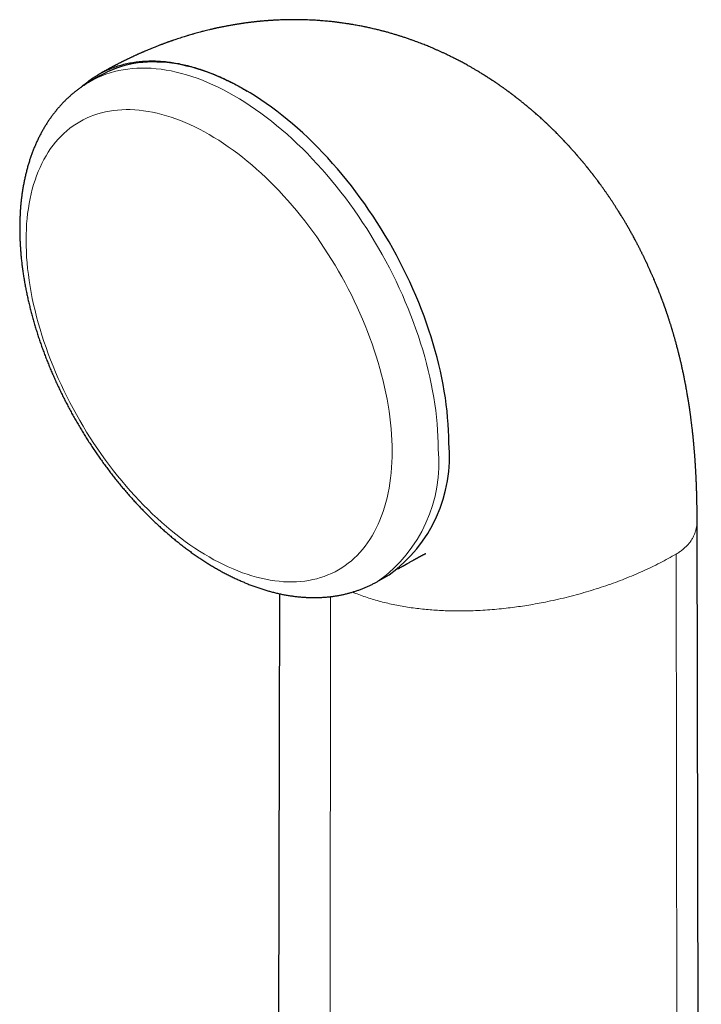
# Model space of a CAD drawing. Header units: millimetres. Extents: x 8 to 825, y 12 to 755.
# Tile 50 of 62: x 749 to 787, y 200 to 255. Entities that reach past the tile are written whole.
import ezdxf

# ---------------------------------------------------------------- set-up
doc = ezdxf.new("R2010")
doc.units = ezdxf.units.MM

msp = doc.modelspace()

# ---------------------------------------------------------------- linework, layer by layer
at = {"color": 7, "linetype": 'Continuous', "lineweight": 30}
for p, q in [((753.3, 251.784), (752.716, 251.447)), ((786.548, 118.647), (786.316, 227.171)), ((768.68, 223.794), (769.264, 224.131)), ((763.196, 223.087), (763.118, 186.31))]:
    msp.add_line(p, q, dxfattribs=at)
at = {"color": 252, "linetype": 'Continuous', "lineweight": 0}
for p, q in [((785.323, 116.483), (785.158, 225.282)), ((765.949, 166.532), (766.034, 222.926))]:
    msp.add_line(p, q, dxfattribs=at)
at = {"color": 7, "linetype": 'Continuous', "lineweight": 30, "flags": 128}
msp.add_lwpolyline([(772.571, 231.441), (772.567, 231.784), (772.555, 232.132), (772.536, 232.484), (772.509, 232.839), (772.474, 233.198), (772.432, 233.56), (772.382, 233.926), (772.324, 234.294), (772.259, 234.664), (772.186, 235.037), (772.106, 235.412), (772.018, 235.788), (771.923, 236.166), (771.821, 236.545), (771.712, 236.926), (771.595, 237.307), (771.471, 237.688), (771.34, 238.069), (771.203, 238.451), (771.058, 238.832), (770.907, 239.213), (770.75, 239.592), (770.585, 239.971), (770.415, 240.348), (770.238, 240.723), (770.055, 241.097), (769.866, 241.469), (769.671, 241.838), (769.471, 242.204), (769.264, 242.567), (769.053, 242.928), (768.836, 243.285), (768.613, 243.638), (768.386, 243.987), (768.154, 244.333), (767.917, 244.674), (767.676, 245.01), (767.43, 245.341), (767.18, 245.668), (766.926, 245.989), (766.669, 246.304), (766.407, 246.614), (766.142, 246.918), (765.874, 247.216), (765.602, 247.508), (765.328, 247.793), (765.05, 248.071), (764.77, 248.342), (764.488, 248.606), (764.204, 248.863), (763.917, 249.112), (763.629, 249.354), (763.339, 249.588), (763.048, 249.814), (762.755, 250.032), (762.462, 250.241), (762.168, 250.442), (761.873, 250.635), (761.577, 250.819), (761.282, 250.994), (760.986, 251.16), (760.691, 251.317), (760.396, 251.465), (760.102, 251.604), (759.808, 251.733), (759.516, 251.853), (759.225, 251.963), (758.935, 252.064), (758.647, 252.155), (758.36, 252.236), (758.076, 252.308), (757.793, 252.37), (757.514, 252.422), (757.236, 252.463), (756.962, 252.495), (756.69, 252.518), (756.422, 252.53), (756.157, 252.532), (755.895, 252.524), (755.637, 252.506), (755.383, 252.478), (755.134, 252.44), (754.888, 252.392), (754.646, 252.335), (754.41, 252.267), (754.178, 252.19), (753.95, 252.103), (753.728, 252.006), (753.511, 251.9), (753.3, 251.784)], dxfattribs=at)
at = {"color": 252, "linetype": 'Continuous', "lineweight": 0, "flags": 128}
for points in [[(771.987, 231.104), (771.983, 231.447), (771.971, 231.795), (771.952, 232.147), (771.925, 232.502), (771.89, 232.861), (771.848, 233.223), (771.798, 233.588), (771.74, 233.956), (771.675, 234.327), (771.602, 234.7), (771.522, 235.074), (771.434, 235.451), (771.339, 235.829), (771.237, 236.208), (771.127, 236.588), (771.011, 236.969), (770.887, 237.351), (770.756, 237.732), (770.619, 238.114), (770.474, 238.495), (770.323, 238.875), (770.166, 239.255), (770.001, 239.634), (769.831, 240.011), (769.654, 240.386), (769.471, 240.76), (769.282, 241.131), (769.087, 241.5), (768.887, 241.867), (768.68, 242.23), (768.469, 242.591), (768.252, 242.948), (768.029, 243.301), (767.802, 243.65), (767.57, 243.996), (767.333, 244.336), (767.092, 244.673), (766.846, 245.004), (766.596, 245.331), (766.342, 245.652), (766.084, 245.967), (765.823, 246.277), (765.558, 246.581), (765.289, 246.879), (765.018, 247.17), (764.743, 247.455), (764.466, 247.734), (764.186, 248.005), (763.904, 248.269), (763.62, 248.526), (763.333, 248.775), (763.045, 249.017), (762.755, 249.251), (762.464, 249.477), (762.171, 249.694), (761.878, 249.904), (761.584, 250.105), (761.289, 250.298), (760.993, 250.482), (760.698, 250.657), (760.402, 250.823), (760.107, 250.98), (759.812, 251.128), (759.518, 251.266), (759.224, 251.396), (758.932, 251.516), (758.641, 251.626), (758.351, 251.727), (758.062, 251.818), (757.776, 251.899), (757.492, 251.971), (757.209, 252.032), (756.929, 252.084), (756.652, 252.126), (756.378, 252.158), (756.106, 252.18), (755.838, 252.192), (755.573, 252.194), (755.311, 252.187), (755.053, 252.169), (754.799, 252.141), (754.549, 252.103), (754.304, 252.055), (754.062, 251.998), (753.826, 251.93), (753.593, 251.853), (753.366, 251.766), (753.144, 251.669), (752.927, 251.563), (752.716, 251.447)], [(769.437, 230.97), (769.433, 231.278), (769.423, 231.59), (769.406, 231.906), (769.381, 232.224), (769.35, 232.547), (769.312, 232.872), (769.267, 233.199), (769.215, 233.53), (769.157, 233.862), (769.092, 234.197), (769.02, 234.533), (768.941, 234.871), (768.856, 235.21), (768.764, 235.55), (768.666, 235.891), (768.561, 236.233), (768.45, 236.575), (768.333, 236.918), (768.209, 237.26), (768.08, 237.602), (767.944, 237.943), (767.803, 238.284), (767.655, 238.624), (767.502, 238.962), (767.343, 239.299), (767.179, 239.635), (767.01, 239.968), (766.835, 240.299), (766.655, 240.628), (766.47, 240.954), (766.28, 241.277), (766.085, 241.598), (765.886, 241.915), (765.682, 242.228), (765.474, 242.538), (765.261, 242.844), (765.045, 243.146), (764.824, 243.443), (764.6, 243.736), (764.372, 244.024), (764.14, 244.307), (763.906, 244.585), (763.668, 244.858), (763.427, 245.125), (763.183, 245.387), (762.937, 245.643), (762.688, 245.892), (762.437, 246.136), (762.184, 246.373), (761.929, 246.603), (761.672, 246.827), (761.413, 247.044), (761.153, 247.254), (760.891, 247.457), (760.629, 247.652), (760.366, 247.84), (760.102, 248.02), (759.837, 248.193), (759.572, 248.358), (759.307, 248.515), (759.042, 248.664), (758.777, 248.805), (758.512, 248.938), (758.248, 249.063), (757.985, 249.179), (757.722, 249.286), (757.461, 249.385), (757.201, 249.476), (756.942, 249.557), (756.685, 249.63), (756.43, 249.695), (756.176, 249.75), (755.925, 249.796), (755.677, 249.834), (755.43, 249.863), (755.187, 249.883), (754.946, 249.893), (754.708, 249.895), (754.473, 249.888), (754.242, 249.872), (754.014, 249.847), (753.79, 249.813), (753.569, 249.77), (753.353, 249.719), (753.14, 249.658), (752.932, 249.589), (752.728, 249.511), (752.529, 249.424), (752.334, 249.328), (752.144, 249.224), (751.959, 249.112), (751.779, 248.991), (751.604, 248.861), (751.434, 248.724), (751.27, 248.578), (751.111, 248.424), (750.958, 248.263), (750.811, 248.093), (750.67, 247.916), (750.534, 247.731), (750.404, 247.539), (750.281, 247.339), (750.164, 247.132), (750.053, 246.918), (749.948, 246.697), (749.85, 246.469), (749.758, 246.235), (749.673, 245.994), (749.594, 245.747), (749.522, 245.494), (749.457, 245.235), (749.398, 244.97), (749.346, 244.699), (749.302, 244.423), (749.263, 244.142), (749.232, 243.856), (749.208, 243.565), (749.191, 243.27), (749.18, 242.97), (749.177, 242.666), (749.18, 242.357), (749.191, 242.045), (749.208, 241.73), (749.232, 241.411), (749.263, 241.089), (749.302, 240.764), (749.346, 240.436), (749.398, 240.106), (749.457, 239.773), (749.522, 239.439), (749.594, 239.102), (749.673, 238.765), (749.758, 238.425), (749.85, 238.085), (749.948, 237.744), (750.053, 237.402), (750.164, 237.06), (750.281, 236.717), (750.404, 236.375), (750.534, 236.033), (750.67, 235.692), (750.811, 235.351), (750.958, 235.011), (751.111, 234.673), (751.27, 234.336), (751.434, 234.001), (751.604, 233.667), (751.779, 233.336), (751.959, 233.007), (752.144, 232.681), (752.334, 232.358), (752.529, 232.038), (752.728, 231.721), (752.932, 231.407), (753.14, 231.097), (753.353, 230.791), (753.569, 230.489), (753.79, 230.192), (754.014, 229.899), (754.242, 229.611), (754.473, 229.328), (754.708, 229.05), (754.946, 228.777), (755.187, 228.51), (755.43, 228.248), (755.677, 227.993), (755.925, 227.743), (756.176, 227.5), (756.43, 227.262), (756.685, 227.032), (756.942, 226.808), (757.201, 226.591), (757.461, 226.381), (757.722, 226.179), (757.985, 225.983), (758.248, 225.795), (758.512, 225.615), (758.777, 225.442), (759.042, 225.277), (759.307, 225.12), (759.572, 224.971), (759.837, 224.83), (760.102, 224.697), (760.366, 224.573), (760.629, 224.457), (760.891, 224.349), (761.153, 224.25), (761.413, 224.16), (761.672, 224.078), (761.929, 224.005), (762.184, 223.941), (762.437, 223.885), (762.688, 223.839), (762.937, 223.801), (763.183, 223.772), (763.427, 223.753), (763.668, 223.742), (763.906, 223.74), (764.14, 223.747), (764.372, 223.763), (764.6, 223.788), (764.824, 223.822), (765.045, 223.865), (765.261, 223.917), (765.474, 223.977), (765.682, 224.047), (765.886, 224.125), (766.085, 224.211), (766.28, 224.307), (766.47, 224.411), (766.655, 224.523), (766.835, 224.644), (767.01, 224.774), (767.179, 224.911), (767.343, 225.057), (767.502, 225.211), (767.655, 225.373), (767.803, 225.542), (767.944, 225.719), (768.08, 225.904), (768.209, 226.097), (768.333, 226.296), (768.45, 226.503), (768.561, 226.717), (768.666, 226.938), (768.764, 227.166), (768.856, 227.4), (768.941, 227.641), (769.02, 227.888), (769.092, 228.141), (769.157, 228.4), (769.215, 228.665), (769.267, 228.936), (769.312, 229.212), (769.35, 229.493), (769.381, 229.779), (769.406, 230.07), (769.423, 230.365), (769.433, 230.665), (769.437, 230.97)]]:
    msp.add_lwpolyline(points, dxfattribs=at)
at = {"color": 7, "linetype": 'Continuous', "lineweight": 30}
msp.add_arc((764.571, 230.657), 8.038, 305.718, 5.5942, dxfattribs=at)
at = {"color": 252, "linetype": 'Continuous', "lineweight": 0}
msp.add_arc((763.987, 230.32), 8.038, 305.713, 5.5946, dxfattribs=at)
at = {"color": 7, "linetype": 'Continuous', "lineweight": 30}
for points, knots in [([(786.316, 227.164), (786.316, 227.201), (786.316, 227.269), (786.316, 227.363), (786.315, 227.441), (786.315, 227.504), (786.315, 227.551), (786.314, 227.585), (786.314, 227.611), (786.314, 227.635), (786.314, 227.666), (786.313, 227.702), (786.313, 227.744), (786.312, 227.805), (786.311, 227.881), (786.31, 227.968), (786.309, 228.056), (786.307, 228.145), (786.305, 228.232), (786.304, 228.312), (786.302, 228.392), (786.3, 228.48), (786.297, 228.582), (786.294, 228.691), (786.291, 228.79), (786.288, 228.875), (786.286, 228.946), (786.283, 229.015), (786.281, 229.081), (786.278, 229.139), (786.276, 229.187), (786.275, 229.225), (786.273, 229.262), (786.272, 229.303), (786.269, 229.355), (786.267, 229.414), (786.264, 229.48), (786.261, 229.548), (786.257, 229.619), (786.254, 229.689), (786.25, 229.755), (786.247, 229.81), (786.245, 229.853), (786.243, 229.887), (786.241, 229.921), (786.239, 229.963), (786.236, 230.015), (786.232, 230.076), (786.228, 230.14), (786.224, 230.205), (786.22, 230.264), (786.217, 230.315), (786.214, 230.356), (786.212, 230.392), (786.209, 230.43), (786.206, 230.476), (786.202, 230.537), (786.197, 230.611), (786.191, 230.694), (786.184, 230.774), (786.179, 230.849), (786.173, 230.916), (786.169, 230.973), (786.164, 231.024), (786.16, 231.076), (786.154, 231.145), (786.147, 231.233), (786.137, 231.338), (786.128, 231.443), (786.118, 231.543), (786.109, 231.637), (786.099, 231.731), (786.086, 231.862), (786.069, 232.025), (786.049, 232.206), (786.029, 232.37), (786.012, 232.517), (785.993, 232.667), (785.973, 232.823), (785.956, 232.951), (785.943, 233.047), (785.934, 233.11), (785.925, 233.175), (785.916, 233.237), (785.908, 233.292), (785.9, 233.348), (785.891, 233.41), (785.88, 233.481), (785.869, 233.553), (785.857, 233.629), (785.844, 233.716), (785.827, 233.818), (785.81, 233.925), (785.792, 234.03), (785.773, 234.143), (785.752, 234.264), (785.729, 234.392), (785.706, 234.519), (785.687, 234.625), (785.67, 234.712), (785.657, 234.778), (785.645, 234.841), (785.633, 234.904), (785.62, 234.972), (785.603, 235.056), (785.584, 235.146), (785.564, 235.244), (785.544, 235.342), (785.524, 235.433), (785.506, 235.518), (785.486, 235.606), (785.465, 235.701), (785.444, 235.793), (785.425, 235.879), (785.404, 235.968), (785.383, 236.057), (785.364, 236.136), (785.35, 236.195), (785.339, 236.238), (785.33, 236.275), (785.319, 236.318), (785.308, 236.364), (785.298, 236.404), (785.289, 236.439), (785.28, 236.474), (785.27, 236.516), (785.256, 236.569), (785.241, 236.626), (785.227, 236.68), (785.21, 236.745), (785.189, 236.827), (785.162, 236.925), (785.136, 237.021), (785.114, 237.102), (785.093, 237.175), (785.075, 237.241), (785.056, 237.309), (785.038, 237.369), (785.022, 237.425), (785.005, 237.484), (784.984, 237.555), (784.964, 237.622), (784.947, 237.68), (784.934, 237.721), (784.923, 237.76), (784.91, 237.802), (784.894, 237.852), (784.879, 237.902), (784.865, 237.948), (784.853, 237.986), (784.84, 238.028), (784.823, 238.08), (784.802, 238.146), (784.778, 238.221), (784.753, 238.297), (784.73, 238.368), (784.711, 238.424), (784.697, 238.469), (784.683, 238.509), (784.668, 238.556), (784.649, 238.61), (784.631, 238.664), (784.615, 238.711), (784.602, 238.748), (784.591, 238.778), (784.582, 238.807), (784.571, 238.838), (784.558, 238.874), (784.543, 238.917), (784.526, 238.966), (784.509, 239.013), (784.493, 239.056), (784.479, 239.095), (784.465, 239.134), (784.45, 239.175), (784.433, 239.223), (784.412, 239.28), (784.39, 239.34), (784.37, 239.393), (784.353, 239.438), (784.338, 239.478), (784.322, 239.52), (784.304, 239.569), (784.282, 239.624), (784.261, 239.681), (784.235, 239.747), (784.207, 239.819), (784.171, 239.909), (784.132, 240.006), (784.091, 240.108), (784.052, 240.203), (784.015, 240.293), (783.975, 240.389), (783.935, 240.485), (783.898, 240.571), (783.869, 240.639), (783.842, 240.702), (783.813, 240.767), (783.781, 240.841), (783.743, 240.926), (783.704, 241.014), (783.666, 241.097), (783.631, 241.173), (783.598, 241.246), (783.562, 241.323), (783.524, 241.406), (783.483, 241.492), (783.445, 241.573), (783.41, 241.646), (783.377, 241.714), (783.345, 241.779), (783.314, 241.842), (783.282, 241.909), (783.247, 241.978), (783.21, 242.052), (783.175, 242.123), (783.142, 242.188), (783.112, 242.247), (783.082, 242.304), (783.053, 242.362), (783.022, 242.42), (782.991, 242.48), (782.957, 242.545), (782.912, 242.63), (782.857, 242.732), (782.798, 242.842), (782.743, 242.942), (782.692, 243.034), (782.643, 243.123), (782.597, 243.206), (782.552, 243.285), (782.507, 243.364), (782.457, 243.449), (782.407, 243.536), (782.359, 243.618), (782.315, 243.693), (782.274, 243.761), (782.231, 243.833), (782.184, 243.911), (782.133, 243.995), (782.08, 244.081), (782.023, 244.173), (781.951, 244.289), (781.866, 244.423), (781.775, 244.564), (781.69, 244.695), (781.607, 244.821), (781.523, 244.946), (781.437, 245.073), (781.349, 245.201), (781.256, 245.335), (781.162, 245.468), (781.07, 245.597), (780.982, 245.719), (780.897, 245.835), (780.83, 245.925), (780.78, 245.993), (780.746, 246.038), (780.709, 246.086), (780.673, 246.135), (780.64, 246.177), (780.614, 246.211), (780.594, 246.237), (780.574, 246.264), (780.55, 246.295), (780.518, 246.336), (780.481, 246.383), (780.444, 246.43), (780.413, 246.471), (780.387, 246.504), (780.363, 246.534), (780.339, 246.564), (780.312, 246.598), (780.285, 246.631), (780.258, 246.664), (780.234, 246.695), (780.207, 246.728), (780.177, 246.766), (780.139, 246.812), (780.098, 246.862), (780.06, 246.908), (780.029, 246.946), (780.001, 246.979), (779.972, 247.014), (779.939, 247.055), (779.905, 247.095), (779.876, 247.129), (779.853, 247.156), (779.832, 247.181), (779.807, 247.21), (779.775, 247.248), (779.74, 247.289), (779.705, 247.329), (779.675, 247.364), (779.649, 247.394), (779.622, 247.425), (779.592, 247.46), (779.558, 247.498), (779.524, 247.537), (779.494, 247.57), (779.469, 247.599), (779.445, 247.625), (779.419, 247.655), (779.387, 247.691), (779.352, 247.729), (779.321, 247.764), (779.295, 247.792), (779.272, 247.818), (779.23, 247.864), (779.173, 247.926), (779.103, 248.002), (779.032, 248.078), (778.963, 248.151), (778.893, 248.225), (778.821, 248.3), (778.746, 248.378), (778.655, 248.471), (778.562, 248.566), (778.458, 248.67), (778.359, 248.768), (778.279, 248.846), (778.223, 248.9), (778.186, 248.936), (778.152, 248.968), (778.123, 248.996), (778.096, 249.022), (778.065, 249.052), (778.029, 249.086), (777.992, 249.121), (777.96, 249.151), (777.935, 249.175), (777.914, 249.194), (777.891, 249.215), (777.843, 249.26), (777.779, 249.319), (777.695, 249.396), (777.616, 249.468), (777.536, 249.54), (777.452, 249.614), (777.386, 249.673), (777.333, 249.719), (777.301, 249.746), (777.269, 249.775), (777.23, 249.808), (777.188, 249.844), (777.15, 249.877), (777.118, 249.904), (777.091, 249.927), (777.061, 249.952), (777.025, 249.982), (776.987, 250.015), (776.951, 250.045), (776.922, 250.069), (776.898, 250.089), (776.873, 250.11), (776.843, 250.134), (776.807, 250.164), (776.766, 250.198), (776.725, 250.232), (776.685, 250.263), (776.644, 250.296), (776.598, 250.333), (776.549, 250.372), (776.505, 250.408), (776.465, 250.44), (776.422, 250.473), (776.373, 250.512), (776.322, 250.551), (776.278, 250.585), (776.243, 250.613), (776.208, 250.639), (776.166, 250.671), (776.121, 250.705), (776.081, 250.735), (776.051, 250.758), (776.028, 250.775), (776.006, 250.792), (775.978, 250.813), (775.943, 250.839), (775.906, 250.866), (775.867, 250.895), (775.83, 250.922), (775.788, 250.953), (775.742, 250.986), (775.69, 251.024), (775.64, 251.06), (775.595, 251.092), (775.553, 251.122), (775.505, 251.156), (775.451, 251.193), (775.402, 251.228), (775.359, 251.257), (775.319, 251.285), (775.272, 251.318), (775.221, 251.353), (775.173, 251.385), (775.134, 251.411), (775.097, 251.436), (775.054, 251.465), (775.005, 251.498), (774.957, 251.529), (774.916, 251.556), (774.881, 251.58), (774.845, 251.603), (774.803, 251.63), (774.756, 251.66), (774.712, 251.689), (774.674, 251.713), (774.644, 251.732), (774.615, 251.751), (774.582, 251.771), (774.525, 251.807), (774.449, 251.855), (774.358, 251.91), (774.272, 251.963), (774.164, 252.028), (774.036, 252.105), (773.885, 252.193), (773.728, 252.282), (773.553, 252.38), (773.359, 252.486), (773.152, 252.596), (772.952, 252.7), (772.759, 252.797), (772.572, 252.889), (772.399, 252.972), (772.242, 253.046), (772.098, 253.112), (771.948, 253.179), (771.8, 253.244), (771.657, 253.306), (771.524, 253.362), (771.396, 253.415), (771.268, 253.467), (771.138, 253.518), (771.003, 253.571), (770.868, 253.622), (770.731, 253.673), (770.586, 253.726), (770.421, 253.784), (770.24, 253.847), (770.058, 253.907), (769.886, 253.963), (769.724, 254.013), (769.588, 254.055), (769.473, 254.089), (769.378, 254.116), (769.277, 254.145), (769.178, 254.173), (769.083, 254.199), (768.996, 254.222), (768.914, 254.244), (768.827, 254.266), (768.733, 254.29), (768.629, 254.316), (768.517, 254.343), (768.394, 254.372), (768.267, 254.401), (768.148, 254.428), (768.039, 254.451), (767.936, 254.473), (767.83, 254.495), (767.713, 254.518), (767.584, 254.542), (767.451, 254.567), (767.328, 254.589), (767.223, 254.606), (767.128, 254.622), (767.034, 254.637), (766.93, 254.653), (766.814, 254.671), (766.698, 254.687), (766.593, 254.702), (766.503, 254.713), (766.419, 254.724), (766.332, 254.735), (766.236, 254.746), (766.131, 254.758), (766.026, 254.769), (765.909, 254.781), (765.777, 254.793), (765.614, 254.808), (765.441, 254.821), (765.272, 254.833), (765.111, 254.842), (764.943, 254.851), (764.798, 254.858), (764.688, 254.861), (764.622, 254.864), (764.559, 254.865), (764.494, 254.867), (764.42, 254.869), (764.337, 254.87), (764.25, 254.872), (764.167, 254.872), (764.09, 254.873), (764.019, 254.873), (763.946, 254.873), (763.843, 254.872), (763.718, 254.871), (763.585, 254.868), (763.463, 254.865), (763.332, 254.861), (763.195, 254.856), (763.062, 254.85), (762.965, 254.845), (762.891, 254.841), (762.831, 254.837), (762.763, 254.833), (762.694, 254.828), (762.63, 254.824), (762.576, 254.82), (762.521, 254.816), (762.46, 254.811), (762.384, 254.805), (762.299, 254.798), (762.215, 254.79), (762.141, 254.784), (762.081, 254.778), (762.027, 254.772), (761.972, 254.767), (761.907, 254.76), (761.834, 254.752), (761.761, 254.744), (761.692, 254.736), (761.631, 254.728), (761.573, 254.721), (761.514, 254.714), (761.447, 254.705), (761.371, 254.695), (761.3, 254.686), (761.24, 254.677), (761.194, 254.671), (761.153, 254.665), (761.112, 254.659), (761.067, 254.652), (761.012, 254.644), (760.952, 254.634), (760.888, 254.624), (760.828, 254.615), (760.771, 254.605), (760.717, 254.597), (760.659, 254.587), (760.585, 254.574), (760.497, 254.559), (760.406, 254.542), (760.323, 254.527), (760.239, 254.511), (760.147, 254.493), (760.053, 254.474), (759.966, 254.456), (759.892, 254.441), (759.825, 254.427), (759.758, 254.413), (759.689, 254.398), (759.624, 254.383), (759.56, 254.369), (759.492, 254.353), (759.41, 254.334), (759.3, 254.308), (759.165, 254.275), (758.996, 254.233), (758.829, 254.19), (758.664, 254.145), (758.506, 254.102), (758.355, 254.058), (758.198, 254.012), (758.059, 253.971), (757.914, 253.926), (757.775, 253.882), (757.625, 253.833), (757.476, 253.784), (757.361, 253.745), (757.28, 253.717), (757.226, 253.698), (757.163, 253.676), (757.097, 253.653), (757.037, 253.631), (756.984, 253.612), (756.929, 253.592), (756.87, 253.571), (756.81, 253.548), (756.753, 253.527), (756.702, 253.508), (756.656, 253.491), (756.609, 253.473), (756.554, 253.452), (756.481, 253.424), (756.402, 253.393), (756.309, 253.356), (756.215, 253.318), (756.122, 253.28), (756.029, 253.242), (755.924, 253.199), (755.826, 253.157), (755.747, 253.123), (755.698, 253.102), (755.657, 253.084), (755.619, 253.068), (755.581, 253.051), (755.535, 253.031), (755.479, 253.007), (755.423, 252.982), (755.373, 252.959), (755.327, 252.938), (755.274, 252.914), (755.213, 252.887), (755.154, 252.859), (755.103, 252.835), (755.057, 252.814), (755.009, 252.791), (754.956, 252.766), (754.901, 252.74), (754.848, 252.715), (754.799, 252.691), (754.752, 252.669), (754.703, 252.645), (754.651, 252.619), (754.599, 252.594), (754.554, 252.572), (754.516, 252.553), (754.479, 252.534), (754.437, 252.513), (754.385, 252.487), (754.327, 252.457), (754.268, 252.427), (754.215, 252.4), (754.169, 252.376), (754.128, 252.355), (754.089, 252.334), (754.045, 252.311), (753.997, 252.286), (753.946, 252.259), (753.899, 252.234), (753.859, 252.212), (753.826, 252.195), (753.799, 252.18), (753.771, 252.165), (753.732, 252.144), (753.678, 252.114), (753.617, 252.08), (753.558, 252.048), (753.503, 252.018), (753.457, 251.991), (753.416, 251.968), (753.383, 251.95), (753.35, 251.931), (753.309, 251.908), (753.255, 251.877), (753.213, 251.853), (753.19, 251.839)], [0, 0, 0, 0, 0.0023095, 0.0042911, 0.0059458, 0.0072741, 0.0082764, 0.0089804, 0.0094051, 0.0099139, 0.0105503, 0.0113141, 0.0122052, 0.0132235, 0.0152073, 0.0170577, 0.0187701, 0.0208478, 0.0227045, 0.0243677, 0.0259571, 0.0278349, 0.0300254, 0.0324507, 0.0348784, 0.0363978, 0.037912, 0.0394212, 0.0408971, 0.0421829, 0.043166, 0.0439723, 0.0446561, 0.0455404, 0.0466784, 0.0480149, 0.0493804, 0.050902, 0.0524441, 0.0540066, 0.0554809, 0.0567209, 0.057575, 0.0582662, 0.0589351, 0.0598446, 0.0610006, 0.0623147, 0.0638024, 0.0652134, 0.0665454, 0.0676944, 0.0685455, 0.0692322, 0.070049, 0.0710537, 0.0722462, 0.0740454, 0.0758715, 0.0776874, 0.0793, 0.0808357, 0.0820853, 0.0830845, 0.0841969, 0.0854946, 0.0876847, 0.0900032, 0.0924083, 0.0946384, 0.0966483, 0.0986565, 0.1008719, 0.1053198, 0.109524, 0.1129021, 0.1162698, 0.1193126, 0.1229389, 0.1266783, 0.1279524, 0.1293564, 0.1308862, 0.1323207, 0.1335349, 0.1345869, 0.1360258, 0.1377283, 0.1393849, 0.1408552, 0.1428326, 0.1452219, 0.1476938, 0.150055, 0.1523332, 0.1552648, 0.1582165, 0.1609846, 0.163854, 0.1653734, 0.1668831, 0.1683051, 0.1696352, 0.1711246, 0.1728943, 0.175295, 0.1771938, 0.1795476, 0.1818988, 0.1833456, 0.1853309, 0.1878695, 0.1897301, 0.1915383, 0.1937082, 0.1957617, 0.197582, 0.1990548, 0.1996965, 0.2005197, 0.2015405, 0.2026475, 0.2035706, 0.2042976, 0.204971, 0.2059451, 0.2071698, 0.2085411, 0.2097684, 0.2108345, 0.2129668, 0.2152891, 0.2174215, 0.2194721, 0.2207785, 0.2223107, 0.2239609, 0.2253281, 0.2263848, 0.2277527, 0.2293146, 0.2311741, 0.2322888, 0.233197, 0.2339571, 0.2348916, 0.2360497, 0.2372885, 0.2383218, 0.2391335, 0.2398509, 0.2411256, 0.2426252, 0.2443405, 0.2461657, 0.2477615, 0.249124, 0.2499579, 0.2507631, 0.2517922, 0.2530969, 0.2544112, 0.2554589, 0.2562545, 0.2568875, 0.257524, 0.2581712, 0.2589615, 0.2599447, 0.2611155, 0.2622221, 0.263128, 0.2640141, 0.2648627, 0.2657293, 0.2667767, 0.2680981, 0.2695632, 0.2707653, 0.2716969, 0.2725753, 0.2734659, 0.2745254, 0.2758311, 0.2771825, 0.2783419, 0.2802564, 0.2820677, 0.2843182, 0.286807, 0.2889173, 0.2906988, 0.2928278, 0.2953821, 0.297108, 0.2986089, 0.2999569, 0.3013348, 0.3030034, 0.3048836, 0.3070593, 0.3088887, 0.3104947, 0.3121492, 0.3137664, 0.3156642, 0.3176805, 0.3195347, 0.3211371, 0.3225948, 0.3240528, 0.3255052, 0.3268652, 0.328495, 0.3301858, 0.3318298, 0.333283, 0.3345802, 0.3358125, 0.3371342, 0.3384553, 0.3397631, 0.3411632, 0.3428651, 0.3455548, 0.348093, 0.350323, 0.3523441, 0.354391, 0.3564024, 0.3579827, 0.3598221, 0.3618168, 0.3638368, 0.3657844, 0.3674812, 0.3689784, 0.3704878, 0.3724425, 0.374378, 0.3763076, 0.3784072, 0.3808064, 0.3844079, 0.387745, 0.3906936, 0.3936391, 0.3965997, 0.3995136, 0.4026147, 0.4057718, 0.4090134, 0.4121434, 0.4150603, 0.417759, 0.4205155, 0.4215692, 0.4226717, 0.4238284, 0.4250559, 0.4262267, 0.4269184, 0.4275242, 0.4281494, 0.4288617, 0.4298135, 0.4311519, 0.4323127, 0.4332563, 0.4341284, 0.4347564, 0.4354781, 0.4363391, 0.4372493, 0.4379747, 0.4387868, 0.4395371, 0.4403835, 0.4416068, 0.4429657, 0.4441361, 0.4450492, 0.4457794, 0.4466214, 0.447666, 0.4487961, 0.449632, 0.4502391, 0.4508385, 0.4515172, 0.4524704, 0.4536327, 0.4546522, 0.4555142, 0.4562365, 0.4569738, 0.4578624, 0.4588634, 0.4599169, 0.4607785, 0.4614437, 0.4621008, 0.4628123, 0.463749, 0.4648523, 0.465737, 0.4664157, 0.4670524, 0.4677074, 0.4699503, 0.4719159, 0.4735961, 0.4758797, 0.4776318, 0.4794321, 0.481805, 0.4837741, 0.4868765, 0.4892693, 0.4922903, 0.4946696, 0.4956221, 0.4966721, 0.4975848, 0.4982791, 0.498965, 0.4997282, 0.5007202, 0.5017829, 0.5026099, 0.5031871, 0.5037212, 0.5042542, 0.5049288, 0.5074537, 0.5091555, 0.5113636, 0.5134848, 0.5152716, 0.5176481, 0.5185159, 0.5192137, 0.5200087, 0.5209515, 0.5220877, 0.5231134, 0.5238118, 0.5244492, 0.5251214, 0.5259902, 0.5270925, 0.5279684, 0.528615, 0.529183, 0.5297509, 0.5304417, 0.5313687, 0.5323733, 0.5334606, 0.5343559, 0.5352334, 0.5364172, 0.5376578, 0.5387489, 0.539606, 0.5405536, 0.5417799, 0.5431228, 0.5441822, 0.5448783, 0.5456605, 0.5466326, 0.5478399, 0.5487999, 0.5494549, 0.5499417, 0.5504284, 0.5510409, 0.5518788, 0.5528379, 0.5536354, 0.5546014, 0.555445, 0.5565147, 0.5578195, 0.5590259, 0.5599908, 0.5608727, 0.561967, 0.5632915, 0.5645082, 0.5653623, 0.566184, 0.5672196, 0.5685998, 0.5696322, 0.5704406, 0.5712361, 0.5721881, 0.5733506, 0.574483, 0.5753813, 0.5761071, 0.5768744, 0.5777824, 0.5788698, 0.5799834, 0.5807514, 0.5813655, 0.582008, 0.5827147, 0.5835805, 0.585712, 0.5876879, 0.5895438, 0.5913914, 0.5946872, 0.5979074, 0.6011527, 0.6047377, 0.6091113, 0.6134952, 0.6177798, 0.621677, 0.6255189, 0.629384, 0.6323241, 0.6351969, 0.6381657, 0.6414695, 0.6441509, 0.6468382, 0.6494718, 0.6518659, 0.6545139, 0.6572046, 0.6599065, 0.6625573, 0.6653188, 0.6684253, 0.6723, 0.6759246, 0.6790946, 0.6822688, 0.685345, 0.6869966, 0.6888916, 0.6908555, 0.6928016, 0.6946372, 0.6962911, 0.6978256, 0.6993379, 0.7012723, 0.703186, 0.7052577, 0.7077083, 0.710186, 0.7124894, 0.7144564, 0.716367, 0.7183456, 0.7204609, 0.7229658, 0.7256447, 0.7279371, 0.7299192, 0.7315753, 0.7332772, 0.735167, 0.7374389, 0.7397653, 0.7416704, 0.7433136, 0.7448165, 0.746362, 0.7481731, 0.7501945, 0.7522259, 0.7540096, 0.7567146, 0.7595609, 0.7631277, 0.7663274, 0.7689554, 0.7720648, 0.775684, 0.7769882, 0.7781858, 0.7793243, 0.7804691, 0.7818223, 0.7834281, 0.785035, 0.786687, 0.7880439, 0.7892905, 0.790587, 0.7921038, 0.7950406, 0.7975054, 0.7994983, 0.8017905, 0.8047526, 0.8071493, 0.809163, 0.8101468, 0.8112448, 0.8125079, 0.8139022, 0.8151079, 0.8160616, 0.8169304, 0.8181157, 0.8195038, 0.8211249, 0.8228697, 0.8241818, 0.8252464, 0.8262106, 0.8271793, 0.8283584, 0.8298176, 0.8312308, 0.8324772, 0.833627, 0.8346438, 0.8357314, 0.8369597, 0.8383865, 0.8399519, 0.8409514, 0.8417614, 0.842506, 0.8432505, 0.8440607, 0.8450809, 0.846301, 0.8474534, 0.8486674, 0.8497022, 0.8506592, 0.8516834, 0.8529475, 0.8548694, 0.8566398, 0.8580745, 0.8595743, 0.8613714, 0.8633008, 0.8649163, 0.8663088, 0.8674438, 0.8687155, 0.8701223, 0.8714087, 0.872419, 0.8737405, 0.8752925, 0.8770765, 0.8800256, 0.883053, 0.8867266, 0.8896213, 0.8925542, 0.8958281, 0.8983745, 0.9016406, 0.903895, 0.906826, 0.909728, 0.91271, 0.9155476, 0.9164703, 0.9174372, 0.9187255, 0.9201918, 0.9213697, 0.9222725, 0.9233228, 0.9245949, 0.925762, 0.9269132, 0.9279382, 0.9287792, 0.9296395, 0.9307565, 0.9320794, 0.9339408, 0.9355189, 0.9376192, 0.9395584, 0.9411378, 0.9431773, 0.945861, 0.9470427, 0.947991, 0.9488199, 0.9495518, 0.9502408, 0.9511588, 0.9523583, 0.9535947, 0.9545852, 0.9553899, 0.9564302, 0.9578051, 0.9590961, 0.9600773, 0.9609206, 0.9619158, 0.9630415, 0.964168, 0.9652748, 0.9662969, 0.9672062, 0.9681558, 0.9693546, 0.9704319, 0.9713729, 0.9721344, 0.972801, 0.9736709, 0.9747705, 0.9759817, 0.9773226, 0.9784274, 0.9793315, 0.9801795, 0.9809866, 0.9818118, 0.9829139, 0.9839831, 0.9849964, 0.9858644, 0.9865624, 0.9870717, 0.9875933, 0.9883073, 0.9895537, 0.9909778, 0.992227, 0.9932877, 0.9944316, 0.9952022, 0.9959029, 0.9965314, 0.9973199, 0.998476, 1, 1, 1, 1]), ([(752.251, 251.152), (752.255, 251.156), (752.341, 251.239), (752.519, 251.384), (752.785, 251.586), (753.064, 251.769), (753.351, 251.933), (753.647, 252.079), (753.95, 252.206), (754.262, 252.315), (754.584, 252.406), (754.918, 252.48), (755.261, 252.536), (755.611, 252.573), (755.97, 252.59), (756.333, 252.589), (756.699, 252.57), (757.069, 252.532), (757.444, 252.476), (757.827, 252.401), (758.216, 252.308), (758.611, 252.195), (759.009, 252.064), (759.41, 251.915), (759.812, 251.748), (760.212, 251.565), (760.611, 251.367), (761.011, 251.152), (761.278, 250.995), (761.412, 250.917)], [0, 0, 0, 0, 0.002108, 0.040788, 0.07945, 0.118142, 0.156902, 0.194918, 0.232892, 0.270872, 0.308905, 0.347655, 0.386336, 0.424997, 0.46369, 0.502449, 0.540465, 0.578439, 0.616419, 0.654453, 0.693203, 0.731883, 0.770545, 0.809237, 0.847993, 0.886004, 0.923978, 0.96196, 1, 1, 1, 1]), ([(752.716, 251.446), (752.678, 251.424), (752.585, 251.371), (752.442, 251.281), (752.287, 251.178), (752.134, 251.071), (751.984, 250.959), (751.838, 250.843), (751.694, 250.722), (751.553, 250.597), (751.415, 250.468), (751.28, 250.335), (751.148, 250.198), (751.019, 250.056), (750.893, 249.91), (750.771, 249.76), (750.652, 249.606), (750.536, 249.448), (750.424, 249.285), (750.315, 249.119), (750.209, 248.949), (750.107, 248.775), (750.009, 248.597), (749.914, 248.415), (749.823, 248.229), (749.736, 248.04), (749.652, 247.846), (749.572, 247.65), (749.496, 247.449), (749.424, 247.246), (749.356, 247.038), (749.292, 246.828), (749.232, 246.614), (749.176, 246.398), (749.124, 246.178), (749.076, 245.955), (749.032, 245.729), (748.993, 245.501), (748.957, 245.27), (748.926, 245.037), (748.899, 244.801), (748.875, 244.563), (748.857, 244.322), (748.842, 244.08), (748.831, 243.835), (748.825, 243.589), (748.822, 243.341), (748.824, 243.091), (748.83, 242.839), (748.84, 242.586), (748.854, 242.332), (748.872, 242.076), (748.894, 241.819), (748.919, 241.56), (748.949, 241.301), (748.983, 241.041), (749.021, 240.779), (749.062, 240.517), (749.107, 240.254), (749.157, 239.991), (749.209, 239.727), (749.266, 239.462), (749.326, 239.197), (749.391, 238.931), (749.458, 238.665), (749.53, 238.399), (749.604, 238.133), (749.683, 237.867), (749.765, 237.601), (749.85, 237.335), (749.939, 237.069), (750.032, 236.803), (750.128, 236.538), (750.227, 236.273), (750.329, 236.009), (750.435, 235.745), (750.544, 235.482), (750.656, 235.22), (750.771, 234.958), (750.89, 234.698), (751.011, 234.438), (751.136, 234.179), (751.264, 233.922), (751.394, 233.665), (751.528, 233.41), (751.664, 233.156), (751.803, 232.904), (751.945, 232.653), (752.09, 232.404), (752.238, 232.156), (752.388, 231.91), (752.541, 231.666), (752.696, 231.424), (752.854, 231.183), (753.015, 230.945), (753.178, 230.709), (753.343, 230.475), (753.51, 230.243), (753.68, 230.013), (753.853, 229.786), (754.027, 229.562), (754.203, 229.339), (754.382, 229.12), (754.563, 228.903), (754.746, 228.689), (754.93, 228.477), (755.117, 228.269), (755.305, 228.063), (755.496, 227.861), (755.688, 227.661), (755.882, 227.465), (756.077, 227.271), (756.274, 227.081), (756.473, 226.895), (756.673, 226.712), (756.875, 226.532), (757.078, 226.356), (757.282, 226.183), (757.488, 226.014), (757.695, 225.849), (757.903, 225.687), (758.112, 225.53), (758.322, 225.376), (758.534, 225.226), (758.746, 225.081), (758.959, 224.939), (759.173, 224.801), (759.388, 224.668), (759.604, 224.539), (759.82, 224.415), (760.037, 224.295), (760.255, 224.179), (760.472, 224.068), (760.691, 223.961), (760.909, 223.86), (761.128, 223.763), (761.347, 223.67), (761.565, 223.583), (761.784, 223.5), (762.003, 223.422), (762.221, 223.35), (762.44, 223.282), (762.657, 223.22), (762.874, 223.162), (763.091, 223.11), (763.307, 223.062), (763.521, 223.02), (763.735, 222.984), (763.948, 222.952), (764.16, 222.926), (764.371, 222.904), (764.58, 222.888), (764.788, 222.878), (764.994, 222.872), (765.199, 222.872), (765.402, 222.876), (765.603, 222.886), (765.803, 222.901), (766, 222.921), (766.196, 222.946), (766.389, 222.976), (766.581, 223.011), (766.77, 223.051), (766.957, 223.096), (767.142, 223.145), (767.324, 223.2), (767.504, 223.259), (767.682, 223.323), (767.858, 223.391), (768.031, 223.464), (768.201, 223.542), (768.369, 223.625), (768.528, 223.708), (768.631, 223.767), (768.679, 223.794)], [0, 0, 0, 0, 0.003841, 0.009215, 0.01459, 0.019967, 0.025349, 0.030737, 0.036133, 0.041539, 0.046957, 0.052388, 0.057834, 0.063297, 0.068778, 0.074278, 0.079798, 0.08534, 0.090904, 0.096491, 0.102102, 0.107737, 0.113396, 0.119079, 0.124787, 0.130518, 0.136272, 0.14205, 0.147849, 0.153669, 0.159509, 0.165369, 0.171246, 0.177139, 0.183047, 0.188969, 0.194904, 0.20085, 0.206805, 0.21277, 0.218741, 0.224719, 0.230701, 0.236688, 0.242678, 0.24867, 0.254663, 0.260657, 0.266651, 0.272645, 0.278637, 0.284627, 0.290616, 0.296602, 0.302585, 0.308566, 0.314544, 0.320519, 0.32649, 0.332459, 0.338424, 0.344385, 0.350344, 0.356299, 0.362251, 0.368199, 0.374145, 0.380087, 0.386027, 0.391964, 0.397898, 0.403829, 0.409758, 0.415685, 0.421609, 0.427532, 0.433452, 0.439371, 0.445288, 0.451204, 0.457118, 0.463032, 0.468944, 0.474855, 0.480766, 0.486676, 0.492586, 0.498496, 0.504405, 0.510315, 0.516225, 0.522135, 0.528046, 0.533957, 0.539869, 0.545783, 0.551697, 0.557613, 0.56353, 0.569449, 0.57537, 0.581292, 0.587217, 0.593144, 0.599073, 0.605005, 0.610939, 0.616877, 0.622817, 0.62876, 0.634706, 0.640656, 0.646609, 0.652566, 0.658526, 0.664489, 0.670456, 0.676427, 0.682402, 0.68838, 0.694362, 0.700347, 0.706335, 0.712327, 0.718322, 0.72432, 0.73032, 0.736323, 0.742327, 0.748333, 0.754339, 0.760346, 0.766352, 0.772356, 0.778359, 0.784358, 0.790353, 0.796342, 0.802326, 0.808301, 0.814268, 0.820224, 0.826169, 0.8321, 0.838017, 0.843919, 0.849803, 0.855669, 0.861514, 0.867339, 0.873143, 0.878923, 0.88468, 0.890412, 0.89612, 0.901803, 0.907462, 0.913095, 0.918704, 0.924289, 0.92985, 0.935389, 0.940906, 0.946403, 0.95188, 0.95734, 0.962783, 0.968211, 0.973626, 0.97903, 0.984424, 0.989811, 0.995191, 1, 1, 1, 1]), ([(769.76, 224.457), (769.818, 224.491), (769.896, 224.536), (769.989, 224.59), (770.039, 224.619), (770.08, 224.642), (770.112, 224.661), (770.14, 224.677), (770.17, 224.694), (770.206, 224.715), (770.251, 224.741), (770.313, 224.776), (770.389, 224.82), (770.472, 224.867), (770.548, 224.91), (770.612, 224.946), (770.663, 224.975), (770.705, 224.999), (770.745, 225.021), (770.783, 225.042), (770.821, 225.063), (770.856, 225.082), (770.889, 225.101), (770.919, 225.117), (770.941, 225.129), (770.96, 225.139), (770.978, 225.149), (770.998, 225.16), (771.019, 225.171), (771.04, 225.182), (771.062, 225.194), (771.083, 225.205), (771.104, 225.216), (771.124, 225.227), (771.144, 225.237), (771.163, 225.247), (771.181, 225.256), (771.196, 225.263), (771.207, 225.269), (771.216, 225.274), (771.226, 225.279), (771.237, 225.284), (771.249, 225.29), (771.263, 225.297), (771.275, 225.303), (771.283, 225.307), (771.289, 225.309), (771.292, 225.311), (771.293, 225.312), (771.293, 225.311), (771.293, 225.311)], [0, 0, 0, 0, 0.064074, 0.086975, 0.106454, 0.12245, 0.134962, 0.144657, 0.156547, 0.171883, 0.190666, 0.212897, 0.252362, 0.290089, 0.325946, 0.359665, 0.38301, 0.403374, 0.424522, 0.447926, 0.467967, 0.489091, 0.510329, 0.528716, 0.54423, 0.55502, 0.567287, 0.581104, 0.596684, 0.614037, 0.630133, 0.647834, 0.664101, 0.685773, 0.703583, 0.722069, 0.745381, 0.761595, 0.774083, 0.78652, 0.800935, 0.817232, 0.835071, 0.865077, 0.894932, 0.922971, 0.947776, 0.970764, 0.993766, 1, 1, 1, 1])]:
    msp.add_open_spline(points, degree=3, knots=knots, dxfattribs=at)
at = {"color": 252, "linetype": 'Continuous', "lineweight": 0}
for points, knots in [([(786.314, 227.164), (786.315, 227.147), (786.317, 227.073), (786.306, 226.941), (786.284, 226.769), (786.245, 226.598), (786.191, 226.43), (786.121, 226.265), (786.033, 226.104), (785.928, 225.948), (785.805, 225.798), (785.667, 225.656), (785.514, 225.522), (785.345, 225.397), (785.22, 225.321), (785.158, 225.282)], [0, 0, 0, 0, 0.024878, 0.109163, 0.193331, 0.277202, 0.360641, 0.443566, 0.52596, 0.607784, 0.688676, 0.768195, 0.846133, 0.923122, 1, 1, 1, 1]), ([(785.158, 225.282), (785.012, 225.199), (784.721, 225.031), (784.264, 224.79), (783.794, 224.557), (783.308, 224.331), (782.813, 224.116), (782.308, 223.91), (781.795, 223.715), (781.272, 223.529), (780.736, 223.352), (780.189, 223.185), (779.631, 223.027), (779.065, 222.881), (778.494, 222.746), (777.959, 222.632), (777.462, 222.537), (777.005, 222.458), (776.546, 222.386), (776.086, 222.323), (775.605, 222.267), (775.103, 222.217), (774.58, 222.178), (774.058, 222.15), (773.538, 222.134), (773.05, 222.131), (772.592, 222.138), (772.166, 222.154), (771.743, 222.179), (771.324, 222.214), (770.908, 222.257), (770.497, 222.311), (770.09, 222.374), (769.688, 222.448), (769.292, 222.531), (768.901, 222.625), (768.516, 222.729), (768.138, 222.844), (767.768, 222.97), (767.468, 223.08), (767.296, 223.153), (767.241, 223.176)], [0, 0, 0, 0, 0.03109, 0.06233, 0.093693, 0.125154, 0.156687, 0.187698, 0.218727, 0.249745, 0.280729, 0.312214, 0.343611, 0.374897, 0.406048, 0.437043, 0.461276, 0.485393, 0.509388, 0.533255, 0.556988, 0.583793, 0.610421, 0.636872, 0.663152, 0.689267, 0.710913, 0.732461, 0.753923, 0.775311, 0.796641, 0.81793, 0.839198, 0.860468, 0.881766, 0.903117, 0.924552, 0.946104, 0.967806, 0.989695, 1, 1, 1, 1])]:
    msp.add_open_spline(points, degree=3, knots=knots, dxfattribs=at)

doc.saveas('drawing.dxf')
